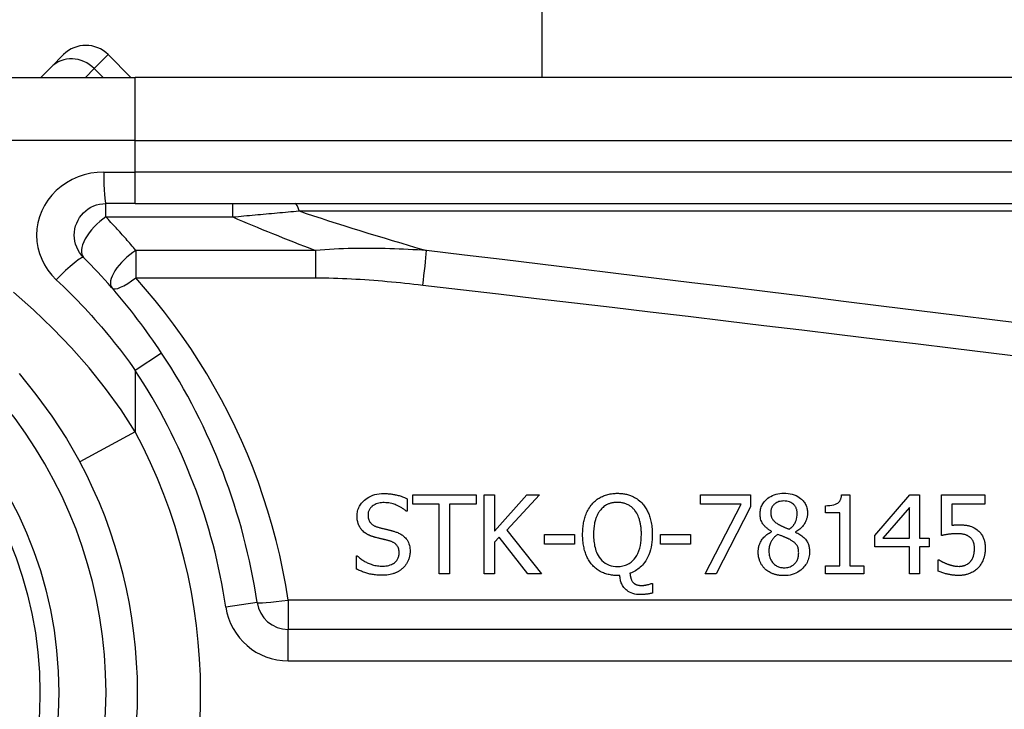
# Model space of a CAD drawing. Header units: inches. Extents: x 4 to 114, y 7 to 60.
# Tile 61 of 96: x 26.637 to 27.252, y 39.313 to 39.743. Entities that reach past the tile are written whole.
import ezdxf

# ---------------------------------------------------------------- set-up
doc = ezdxf.new("R2010")
doc.units = ezdxf.units.IN
doc.header["$MEASUREMENT"] = 0
doc.layers.add('Visible Edges(ANSI)', color=7, linetype='Continuous', lineweight=25)
doc.layers.add('Visible Tangent Edges(ANSI)', color=7, linetype='Continuous', lineweight=25)

msp = doc.modelspace()

# ---------------------------------------------------------------- linework, layer by layer
at = {"layer": 'Visible Edges(ANSI)'}
for p, q in [((26.96315, 39.70728), (26.96315, 42.75502)), ((26.65638, 39.71371), (26.66419, 39.72152)), ((26.70627, 39.70728), (26.69203, 39.72152)), ((26.65638, 39.71371), (26.64996, 39.70728)), ((26.47173, 39.70728), (26.70899, 39.70728)), ((27.35805, 39.70728), (26.70899, 39.70728)), ((26.70899, 39.62854), (26.69056, 39.62854)), ((26.70899, 39.62854), (27.35805, 39.62854)), ((26.88223, 39.44667), (26.9218, 39.44667)), ((26.88223, 39.44085), (26.88223, 39.44667)), ((26.9218, 39.44667), (26.9218, 39.44085)), ((26.92678, 39.39746), (26.92678, 39.44667)), ((26.92678, 39.44667), (26.93332, 39.44667)), ((26.93332, 39.44667), (26.93332, 39.42406)), ((26.93332, 39.42406), (26.9535, 39.44667)), ((26.96148, 39.44667), (26.9411, 39.4247)), ((26.9535, 39.44667), (26.96148, 39.44667)), ((27.0619, 39.44089), (27.0619, 39.44667)), ((27.0619, 39.44667), (27.09312, 39.44667)), ((27.09312, 39.44667), (27.09312, 39.43929)), ((27.15011, 39.44683), (27.15522, 39.44683)), ((27.15522, 39.44683), (27.15522, 39.40248)), ((27.17073, 39.42131), (27.19274, 39.44667)), ((27.19274, 39.44667), (27.19881, 39.44667)), ((27.19881, 39.44667), (27.19881, 39.41967)), ((27.21249, 39.42131), (27.21249, 39.44667)), ((27.21249, 39.44667), (27.23948, 39.44667)), ((27.23948, 39.44667), (27.23948, 39.44089)), ((26.87869, 39.44436), (26.87869, 39.43654)), ((26.89875, 39.44085), (26.88223, 39.44085)), ((26.89875, 39.39746), (26.89875, 39.44085)), ((26.9218, 39.44085), (26.90529, 39.44085)), ((26.90529, 39.44085), (26.90529, 39.39746)), ((27.0873, 39.44089), (27.0619, 39.44089)), ((27.06481, 39.39746), (27.0873, 39.44089)), ((27.09312, 39.43929), (27.07183, 39.39746)), ((27.13994, 39.43547), (27.13994, 39.43997)), ((27.23948, 39.44089), (27.21883, 39.44089)), ((27.21883, 39.44089), (27.21883, 39.42777)), ((26.87869, 39.43654), (26.87821, 39.43654)), ((27.14888, 39.43547), (27.13994, 39.43547)), ((27.14888, 39.40248), (27.14888, 39.43547)), ((27.19247, 39.4389), (27.17592, 39.41967)), ((27.19247, 39.41967), (27.19247, 39.4389)), ((26.9411, 39.4247), (26.96267, 39.39746)), ((26.96459, 39.416), (26.96459, 39.42199)), ((26.96459, 39.42199), (26.98321, 39.42199)), ((26.98321, 39.42199), (26.98321, 39.416)), ((27.03705, 39.416), (27.03705, 39.42199)), ((27.03705, 39.42199), (27.05568, 39.42199)), ((27.05568, 39.42199), (27.05568, 39.416)), ((27.10632, 39.42374), (27.10632, 39.42394)), ((27.12132, 39.42366), (27.12132, 39.42346)), ((27.17073, 39.41437), (27.17073, 39.42131)), ((26.93619, 39.42035), (26.93332, 39.41712)), ((26.93332, 39.41712), (26.93332, 39.39746)), ((26.95418, 39.39746), (26.93619, 39.42035)), ((26.98321, 39.416), (26.96459, 39.416)), ((27.05568, 39.416), (27.03705, 39.416)), ((27.17592, 39.41967), (27.19247, 39.41967)), ((27.19881, 39.41967), (27.20467, 39.41967)), ((27.20467, 39.41967), (27.20467, 39.41437)), ((26.84714, 39.40863), (26.84762, 39.40863)), ((26.84714, 39.40041), (26.84714, 39.40863)), ((27.19247, 39.41437), (27.17073, 39.41437)), ((27.19247, 39.39746), (27.19247, 39.41437)), ((27.19881, 39.41437), (27.19881, 39.39746)), ((27.20467, 39.41437), (27.19881, 39.41437)), ((27.13994, 39.40248), (27.14888, 39.40248)), ((27.13994, 39.39746), (27.13994, 39.40248)), ((27.15522, 39.40248), (27.16395, 39.40248)), ((27.16395, 39.40248), (27.16395, 39.39746)), ((27.21045, 39.40619), (27.21093, 39.40619)), ((27.21045, 39.39921), (27.21045, 39.40619)), ((26.90529, 39.39746), (26.89875, 39.39746)), ((26.93332, 39.39746), (26.92678, 39.39746)), ((26.96267, 39.39746), (26.95418, 39.39746)), ((27.01161, 39.39642), (27.01009, 39.39642)), ((27.07183, 39.39746), (27.06481, 39.39746)), ((27.16395, 39.39746), (27.13994, 39.39746)), ((27.19881, 39.39746), (27.19247, 39.39746)), ((27.03115, 39.39136), (27.03203, 39.39136)), ((27.03203, 39.39136), (27.03203, 39.38542)), ((27.45647, 39.36278), (26.80449, 39.36278))]:
    msp.add_line(p, q, dxfattribs=at)
at = {"layer": 'Visible Edges(ANSI)', "flags": 128}
for points in [[(26.67664, 39.59493), (26.67536, 39.59636), (26.67422, 39.59791), (26.67323, 39.59956), (26.67241, 39.60131), (26.67175, 39.60313), (26.67127, 39.605), (26.67098, 39.60691), (26.67087, 39.60884), (26.67097, 39.61077), (26.67126, 39.61269), (26.67173, 39.61456), (26.67239, 39.61639), (26.67322, 39.61814), (26.67421, 39.6198), (26.67536, 39.62136), (26.67664, 39.62278), (26.67807, 39.62407), (26.67962, 39.62522), (26.68127, 39.62621), (26.68301, 39.62704), (26.68483, 39.62769), (26.68671, 39.62816), (26.68863, 39.62845), (26.69056, 39.62854)], [(26.7254, 39.53527), (26.72362, 39.53794), (26.72181, 39.5406), (26.71997, 39.54325), (26.71812, 39.54588), (26.71624, 39.5485), (26.71434, 39.5511), (26.71242, 39.55369), (26.71047, 39.55626), (26.70851, 39.55881), (26.70652, 39.56135), (26.70451, 39.56387), (26.70248, 39.56637), (26.70043, 39.56886), (26.69837, 39.57133), (26.69628, 39.57378), (26.69417, 39.57621), (26.69204, 39.57862), (26.68989, 39.58101), (26.68773, 39.58338), (26.68555, 39.58573), (26.68335, 39.58806), (26.68113, 39.59038), (26.67889, 39.59267), (26.67664, 39.59493)], [(26.6364, 39.52239), (26.64696, 39.50946), (26.65685, 39.49595), (26.66598, 39.48193), (26.67428, 39.46745)], [(26.8475, 39.43347), (26.84752, 39.43427), (26.84759, 39.43507), (26.8477, 39.43586), (26.84786, 39.43663), (26.84806, 39.4374), (26.84832, 39.43816), (26.84863, 39.4389), (26.84899, 39.43962), (26.84939, 39.44031), (26.84983, 39.44097), (26.85032, 39.4416), (26.85084, 39.44221), (26.85141, 39.4428), (26.85207, 39.44342), (26.85286, 39.44407), (26.85376, 39.44472), (26.8548, 39.44536), (26.85598, 39.44595), (26.85726, 39.44646), (26.85857, 39.44687), (26.85992, 39.44718), (26.86129, 39.44739), (26.86267, 39.44751), (26.86405, 39.44755)], [(26.86405, 39.44755), (26.86462, 39.44755), (26.86519, 39.44753), (26.86575, 39.44751), (26.86632, 39.44749), (26.86689, 39.44745), (26.86745, 39.4474), (26.86802, 39.44735), (26.86858, 39.44729), (26.86914, 39.44722), (26.86971, 39.44714), (26.87027, 39.44705), (26.87083, 39.44695), (26.87138, 39.44684), (26.87194, 39.44672), (26.87251, 39.44658), (26.87311, 39.44643), (26.87374, 39.44626), (26.8744, 39.44606), (26.87507, 39.44584), (26.87577, 39.4456), (26.87648, 39.44533), (26.8772, 39.44504), (26.87794, 39.44471), (26.87869, 39.44436)], [(26.99426, 39.44101), (26.99475, 39.44156), (26.99526, 39.44208), (26.99579, 39.44259), (26.99634, 39.44307), (26.9969, 39.44353), (26.99748, 39.44397), (26.99808, 39.44438), (26.9987, 39.44477), (26.99934, 39.44514), (26.99999, 39.44548), (27.00066, 39.4458), (27.00134, 39.4461), (27.00203, 39.44637), (27.00273, 39.44661), (27.00344, 39.44683), (27.00416, 39.44702), (27.00489, 39.44719), (27.00563, 39.44733), (27.00636, 39.44745), (27.00711, 39.44754), (27.00785, 39.44762), (27.0086, 39.44767), (27.00934, 39.4477), (27.01009, 39.44771)], [(27.01009, 39.44771), (27.01073, 39.4477), (27.01136, 39.44768), (27.012, 39.44764), (27.01263, 39.44759), (27.01325, 39.44752), (27.01388, 39.44744), (27.0145, 39.44734), (27.01512, 39.44722), (27.01573, 39.44708), (27.01634, 39.44693), (27.01695, 39.44676), (27.01755, 39.44657), (27.01815, 39.44636), (27.01874, 39.44613), (27.01936, 39.44586), (27.02003, 39.44554), (27.02076, 39.44517), (27.02152, 39.44473), (27.02231, 39.44423), (27.0231, 39.44366), (27.02387, 39.44306), (27.0246, 39.44241), (27.0253, 39.44173), (27.02596, 39.44101)], [(27.09918, 39.43483), (27.0992, 39.43557), (27.09926, 39.43631), (27.09936, 39.43705), (27.09951, 39.43777), (27.0997, 39.43848), (27.09993, 39.43919), (27.10022, 39.43988), (27.10054, 39.44055), (27.10091, 39.44119), (27.10132, 39.44181), (27.10177, 39.4424), (27.10225, 39.44297), (27.10277, 39.44351), (27.10337, 39.44408), (27.10407, 39.44467), (27.10489, 39.44525), (27.10581, 39.44582), (27.10685, 39.44635), (27.10798, 39.44681), (27.10915, 39.44718), (27.11035, 39.44745), (27.11156, 39.44764), (27.11279, 39.44775), (27.11402, 39.44779)], [(27.11402, 39.44779), (27.11535, 39.44775), (27.11668, 39.44764), (27.11799, 39.44744), (27.11929, 39.44714), (27.12055, 39.44674), (27.12175, 39.44624), (27.12279, 39.4457), (27.12368, 39.44513), (27.12443, 39.44456), (27.12506, 39.44402), (27.12557, 39.44352), (27.12605, 39.443), (27.12649, 39.44247), (27.12689, 39.4419), (27.12726, 39.44132), (27.1276, 39.4407), (27.12789, 39.44007), (27.12815, 39.43941), (27.12836, 39.43874), (27.12853, 39.43806), (27.12866, 39.43737), (27.12875, 39.43667), (27.1288, 39.43597), (27.12882, 39.43527)], [(27.13994, 39.43997), (27.14132, 39.44), (27.14268, 39.4401), (27.144, 39.44027), (27.14524, 39.44054), (27.14636, 39.4409), (27.14719, 39.44129), (27.14773, 39.44163), (27.14805, 39.44187), (27.1483, 39.44211), (27.14853, 39.44236), (27.14875, 39.44262), (27.14894, 39.4429), (27.14912, 39.4432), (27.14928, 39.4435), (27.14943, 39.44381), (27.14956, 39.44413), (27.14967, 39.44446), (27.14977, 39.44479), (27.14985, 39.44512), (27.14993, 39.44546), (27.14999, 39.4458), (27.15004, 39.44614), (27.15008, 39.44649), (27.15011, 39.44683)], [(26.86449, 39.44189), (26.86363, 39.44187), (26.86278, 39.44181), (26.86193, 39.4417), (26.8611, 39.44154), (26.86027, 39.44132), (26.85947, 39.44105), (26.85872, 39.44072), (26.85806, 39.44038), (26.8575, 39.44002), (26.85701, 39.43966), (26.85661, 39.43932), (26.85627, 39.439), (26.85596, 39.43868), (26.85568, 39.43833), (26.85542, 39.43797), (26.85519, 39.43759), (26.85498, 39.4372), (26.8548, 39.43679), (26.85465, 39.43636), (26.85452, 39.43593), (26.85443, 39.43549), (26.85437, 39.43505), (26.85433, 39.4346), (26.85432, 39.43415)], [(26.87821, 39.43654), (26.87784, 39.43686), (26.87747, 39.43717), (26.87709, 39.43748), (26.8767, 39.43777), (26.8763, 39.43805), (26.8759, 39.43832), (26.87549, 39.43858), (26.87507, 39.43883), (26.87464, 39.43908), (26.87421, 39.43931), (26.87378, 39.43954), (26.87335, 39.43976), (26.87291, 39.43997), (26.87246, 39.44017), (26.87197, 39.44038), (26.87138, 39.44062), (26.87072, 39.44086), (26.86996, 39.4411), (26.86913, 39.44133), (26.86822, 39.44153), (26.8673, 39.44169), (26.86636, 39.4418), (26.86543, 39.44186), (26.86449, 39.44189)], [(26.98836, 39.42203), (26.98836, 39.42282), (26.98838, 39.42363), (26.98842, 39.42443), (26.98847, 39.42523), (26.98853, 39.42604), (26.98861, 39.42684), (26.98871, 39.42764), (26.98883, 39.42844), (26.98896, 39.42924), (26.98912, 39.43003), (26.98929, 39.43081), (26.98949, 39.43159), (26.98971, 39.43236), (26.98995, 39.43312), (26.99021, 39.43389), (26.99051, 39.43467), (26.99085, 39.43546), (26.99121, 39.43626), (26.99162, 39.43707), (26.99206, 39.43787), (26.99255, 39.43867), (26.99307, 39.43946), (26.99364, 39.44024), (26.99426, 39.44101)], [(27.01013, 39.44205), (27.00969, 39.44204), (27.00925, 39.44203), (27.00881, 39.442), (27.00837, 39.44196), (27.00793, 39.44192), (27.00749, 39.44186), (27.00705, 39.44178), (27.00662, 39.4417), (27.00619, 39.4416), (27.00577, 39.44149), (27.00535, 39.44137), (27.00493, 39.44122), (27.00452, 39.44107), (27.0041, 39.44089), (27.00365, 39.44068), (27.00317, 39.44043), (27.00267, 39.44014), (27.00215, 39.43979), (27.00161, 39.4394), (27.00108, 39.43895), (27.00057, 39.43849), (27.00009, 39.43799), (26.99964, 39.43748), (26.9992, 39.43694)], [(27.02102, 39.43694), (27.0207, 39.43735), (27.02036, 39.43774), (27.02001, 39.43812), (27.01964, 39.43849), (27.01927, 39.43883), (27.01887, 39.43917), (27.01847, 39.43948), (27.01805, 39.43978), (27.01761, 39.44007), (27.01716, 39.44033), (27.0167, 39.44058), (27.01623, 39.44081), (27.01575, 39.44101), (27.01526, 39.4412), (27.01477, 39.44137), (27.01427, 39.44152), (27.01376, 39.44165), (27.01325, 39.44176), (27.01273, 39.44185), (27.01222, 39.44192), (27.0117, 39.44198), (27.01118, 39.44202), (27.01066, 39.44204), (27.01013, 39.44205)], [(27.02596, 39.44101), (27.02643, 39.44045), (27.02686, 39.43988), (27.02728, 39.4393), (27.02768, 39.4387), (27.02805, 39.43809), (27.02841, 39.43746), (27.02874, 39.43683), (27.02905, 39.43618), (27.02935, 39.43552), (27.02963, 39.43486), (27.02989, 39.43418), (27.03014, 39.43348), (27.03038, 39.43275), (27.03061, 39.43198), (27.03082, 39.43117), (27.03102, 39.43033), (27.03121, 39.42944), (27.03137, 39.42852), (27.03152, 39.42755), (27.03164, 39.42654), (27.03174, 39.42548), (27.03181, 39.42438), (27.03185, 39.42323), (27.03187, 39.42203)], [(27.11398, 39.44292), (27.11322, 39.4429), (27.11246, 39.44283), (27.11171, 39.4427), (27.11097, 39.44251), (27.11026, 39.44226), (27.10959, 39.44196), (27.10902, 39.44163), (27.10853, 39.4413), (27.10812, 39.44097), (27.10779, 39.44067), (27.10751, 39.44038), (27.10725, 39.44008), (27.10701, 39.43976), (27.10679, 39.43943), (27.1066, 39.43908), (27.10642, 39.43872), (27.10627, 39.43834), (27.10614, 39.43796), (27.10603, 39.43758), (27.10595, 39.43719), (27.10588, 39.43679), (27.10584, 39.43639), (27.10581, 39.43599), (27.10581, 39.43559)], [(27.12236, 39.43519), (27.12235, 39.43558), (27.12232, 39.43597), (27.12228, 39.43636), (27.12222, 39.43675), (27.12214, 39.43713), (27.12205, 39.43751), (27.12193, 39.43789), (27.12179, 39.43826), (27.12163, 39.43862), (27.12145, 39.43897), (27.12126, 39.43931), (27.12104, 39.43963), (27.12081, 39.43995), (27.12057, 39.44025), (27.1203, 39.44055), (27.12, 39.44084), (27.1196, 39.4412), (27.11906, 39.44159), (27.11839, 39.44198), (27.11758, 39.44234), (27.11671, 39.44261), (27.11581, 39.44279), (27.1149, 39.44289), (27.11398, 39.44292)], [(26.85069, 39.42458), (26.85049, 39.4248), (26.85029, 39.42503), (26.85011, 39.42526), (26.84993, 39.4255), (26.84975, 39.42573), (26.84958, 39.42598), (26.84942, 39.42623), (26.84927, 39.42648), (26.84912, 39.42673), (26.84898, 39.42699), (26.84884, 39.42726), (26.84871, 39.42752), (26.84859, 39.42779), (26.84847, 39.42807), (26.84836, 39.42835), (26.84825, 39.42865), (26.84812, 39.42902), (26.84799, 39.42945), (26.84787, 39.42995), (26.84775, 39.43051), (26.84765, 39.43114), (26.84757, 39.43185), (26.84752, 39.43262), (26.8475, 39.43347)], [(26.85432, 39.43415), (26.85433, 39.43355), (26.85438, 39.43296), (26.85447, 39.43237), (26.8546, 39.43179), (26.85478, 39.43122), (26.855, 39.43067), (26.85525, 39.43019), (26.85552, 39.42977), (26.85579, 39.4294), (26.85607, 39.42908), (26.85634, 39.4288), (26.85663, 39.42854), (26.85692, 39.4283), (26.85723, 39.42807), (26.85755, 39.42785), (26.85788, 39.42765), (26.85821, 39.42746), (26.85856, 39.42729), (26.85891, 39.42713), (26.85927, 39.42698), (26.85963, 39.42684), (26.86, 39.42671), (26.86037, 39.4266), (26.86074, 39.42649)], [(26.9992, 39.43694), (26.9989, 39.43654), (26.99862, 39.43613), (26.99835, 39.4357), (26.99809, 39.43527), (26.99785, 39.43483), (26.99762, 39.43439), (26.9974, 39.43393), (26.99719, 39.43347), (26.997, 39.43301), (26.99682, 39.43254), (26.99666, 39.43206), (26.99649, 39.43158), (26.99633, 39.43105), (26.99617, 39.43047), (26.99602, 39.42986), (26.99586, 39.42919), (26.99572, 39.42848), (26.99559, 39.42772), (26.99548, 39.42691), (26.99537, 39.42604), (26.99529, 39.42512), (26.99523, 39.42415), (26.99519, 39.42312), (26.99518, 39.42203)], [(27.02505, 39.42203), (27.02504, 39.42258), (27.02503, 39.42313), (27.02502, 39.42368), (27.02499, 39.42424), (27.02496, 39.42479), (27.02492, 39.42535), (27.02486, 39.4259), (27.02481, 39.42646), (27.02474, 39.42701), (27.02466, 39.42756), (27.02457, 39.42811), (27.02447, 39.42866), (27.02436, 39.4292), (27.02424, 39.42974), (27.02411, 39.43027), (27.02396, 39.43081), (27.02378, 39.4314), (27.02356, 39.43207), (27.02329, 39.43281), (27.02297, 39.4336), (27.02258, 39.43442), (27.02213, 39.43527), (27.02161, 39.43611), (27.02102, 39.43694)], [(27.10632, 39.42394), (27.10591, 39.42419), (27.1055, 39.42444), (27.10509, 39.42471), (27.10469, 39.42498), (27.10429, 39.42526), (27.1039, 39.42556), (27.10351, 39.42586), (27.10314, 39.42618), (27.10277, 39.4265), (27.10242, 39.42684), (27.10208, 39.42718), (27.10175, 39.42754), (27.10144, 39.4279), (27.10114, 39.42828), (27.10084, 39.42871), (27.10054, 39.42919), (27.10025, 39.42974), (27.09998, 39.43035), (27.09973, 39.43104), (27.09952, 39.43178), (27.09937, 39.43253), (27.09926, 39.43329), (27.0992, 39.43406), (27.09918, 39.43483)], [(27.10581, 39.43559), (27.10581, 39.43532), (27.10582, 39.43506), (27.10584, 39.4348), (27.10586, 39.43454), (27.1059, 39.43428), (27.10594, 39.43402), (27.10599, 39.43377), (27.10605, 39.43352), (27.10612, 39.43326), (27.1062, 39.43302), (27.10629, 39.43277), (27.10639, 39.43252), (27.10652, 39.43224), (27.10668, 39.43194), (27.10689, 39.4316), (27.10714, 39.43123), (27.10745, 39.43085), (27.10782, 39.43045), (27.10822, 39.43005), (27.10865, 39.42968), (27.10909, 39.42933), (27.10955, 39.42901), (27.11003, 39.4287), (27.11051, 39.42841)], [(27.11745, 39.42534), (27.11768, 39.42551), (27.1179, 39.42569), (27.11812, 39.42587), (27.11835, 39.42606), (27.11856, 39.42625), (27.11878, 39.42645), (27.11899, 39.42665), (27.1192, 39.42686), (27.1194, 39.42707), (27.1196, 39.42728), (27.1198, 39.42749), (27.11999, 39.42772), (27.12017, 39.42794), (27.12034, 39.42817), (27.12051, 39.4284), (27.12067, 39.42864), (27.12083, 39.42888), (27.12104, 39.42926), (27.12133, 39.42984), (27.12164, 39.43064), (27.12194, 39.43165), (27.12218, 39.43281), (27.12231, 39.43399), (27.12236, 39.43519)], [(27.12882, 39.43527), (27.12881, 39.43481), (27.12878, 39.43436), (27.12874, 39.43392), (27.12867, 39.43348), (27.12859, 39.43304), (27.1285, 39.4326), (27.12839, 39.43217), (27.12826, 39.43174), (27.12811, 39.43131), (27.12795, 39.43088), (27.12777, 39.43044), (27.12755, 39.42995), (27.12728, 39.42942), (27.12697, 39.42886), (27.1266, 39.42828), (27.12618, 39.42768), (27.12571, 39.42708), (27.12518, 39.42648), (27.12461, 39.42592), (27.124, 39.4254), (27.12337, 39.42491), (27.12271, 39.42446), (27.12203, 39.42404), (27.12132, 39.42366)], [(27.11051, 39.42841), (27.11065, 39.42833), (27.11081, 39.42824), (27.11099, 39.42815), (27.11119, 39.42804), (27.1114, 39.42793), (27.11164, 39.42781), (27.11189, 39.42769), (27.11215, 39.42756), (27.11242, 39.42742), (27.11271, 39.42728), (27.11301, 39.42714), (27.11332, 39.427), (27.11364, 39.42685), (27.11397, 39.4267), (27.1143, 39.42655), (27.11464, 39.42641), (27.11499, 39.42626), (27.11534, 39.42612), (27.11569, 39.42598), (27.11604, 39.42584), (27.11639, 39.4257), (27.11675, 39.42558), (27.1171, 39.42545), (27.11745, 39.42534)], [(27.21883, 39.42777), (27.21898, 39.42779), (27.21914, 39.42781), (27.2193, 39.42783), (27.21945, 39.42785), (27.21961, 39.42786), (27.21977, 39.42788), (27.21993, 39.4279), (27.22008, 39.42791), (27.22024, 39.42792), (27.2204, 39.42794), (27.22056, 39.42795), (27.22072, 39.42796), (27.22087, 39.42797), (27.22104, 39.42798), (27.22121, 39.42799), (27.22141, 39.428), (27.22161, 39.42801), (27.22183, 39.42802), (27.22206, 39.42803), (27.22229, 39.42803), (27.22254, 39.42804), (27.22279, 39.42804), (27.22304, 39.42805), (27.22329, 39.42805)], [(27.22329, 39.42805), (27.22365, 39.42805), (27.22401, 39.42804), (27.22438, 39.42803), (27.22474, 39.42802), (27.22511, 39.42801), (27.22548, 39.42799), (27.22586, 39.42797), (27.22623, 39.42794), (27.2266, 39.42791), (27.22697, 39.42787), (27.22735, 39.42783), (27.22771, 39.42779), (27.22808, 39.42774), (27.22845, 39.42768), (27.22881, 39.42762), (27.22916, 39.42755), (27.22951, 39.42747), (27.22989, 39.42738), (27.23043, 39.42723), (27.23115, 39.42698), (27.23201, 39.42662), (27.23295, 39.42614), (27.23384, 39.42559), (27.2347, 39.42498)], [(26.85882, 39.42023), (26.85854, 39.42031), (26.85825, 39.42039), (26.85796, 39.42047), (26.85768, 39.42056), (26.85739, 39.42065), (26.85711, 39.42075), (26.85682, 39.42084), (26.85654, 39.42095), (26.85626, 39.42105), (26.85598, 39.42116), (26.8557, 39.42127), (26.85542, 39.42139), (26.85515, 39.4215), (26.85488, 39.42163), (26.85461, 39.42175), (26.85434, 39.42189), (26.85406, 39.42203), (26.85371, 39.42222), (26.8533, 39.42246), (26.85284, 39.42276), (26.85234, 39.42311), (26.85181, 39.42353), (26.85125, 39.42402), (26.85069, 39.42458)], [(26.86074, 39.42649), (26.8612, 39.42637), (26.86165, 39.42625), (26.8621, 39.42614), (26.86255, 39.42602), (26.86299, 39.42591), (26.86344, 39.4258), (26.86387, 39.42569), (26.86431, 39.42558), (26.86474, 39.42548), (26.86517, 39.42537), (26.8656, 39.42527), (26.86602, 39.42517), (26.86644, 39.42507), (26.86686, 39.42496), (26.86727, 39.42486), (26.86768, 39.42476), (26.86809, 39.42465), (26.86849, 39.42455), (26.86889, 39.42445), (26.86928, 39.42434), (26.86967, 39.42423), (26.87006, 39.42412), (26.87045, 39.42401), (26.87083, 39.4239)], [(26.87083, 39.4239), (26.87135, 39.42373), (26.87188, 39.42355), (26.8724, 39.42336), (26.87291, 39.42315), (26.87342, 39.42292), (26.87392, 39.42268), (26.87441, 39.42242), (26.8749, 39.42215), (26.87537, 39.42186), (26.87582, 39.42155), (26.87626, 39.42122), (26.87672, 39.42084), (26.8772, 39.4204), (26.8777, 39.41988), (26.8782, 39.41927), (26.87869, 39.41858), (26.87916, 39.41779), (26.87956, 39.41695), (26.87989, 39.41609), (26.88016, 39.4152), (26.88036, 39.41428), (26.8805, 39.41336), (26.88057, 39.41243), (26.8806, 39.4115)], [(26.99422, 39.40312), (26.99372, 39.40372), (26.99326, 39.40433), (26.99281, 39.40496), (26.99239, 39.40561), (26.992, 39.40627), (26.99163, 39.40694), (26.99128, 39.40762), (26.99095, 39.40832), (26.99065, 39.40903), (26.99037, 39.40975), (26.9901, 39.41049), (26.98985, 39.41124), (26.98962, 39.41202), (26.98941, 39.41281), (26.98922, 39.41363), (26.98904, 39.41447), (26.98888, 39.41533), (26.98875, 39.41621), (26.98863, 39.41712), (26.98853, 39.41805), (26.98846, 39.41901), (26.9884, 39.41999), (26.98837, 39.42099), (26.98836, 39.42203)], [(26.99518, 39.42203), (26.99519, 39.42101), (26.99522, 39.41998), (26.99529, 39.41895), (26.99538, 39.41792), (26.9955, 39.41689), (26.99566, 39.41587), (26.99586, 39.41486), (26.99609, 39.41385), (26.99637, 39.41287), (26.99669, 39.4119), (26.99706, 39.41092), (26.99753, 39.40991), (26.99808, 39.40888), (26.99874, 39.40785), (26.99952, 39.40683), (27.00042, 39.40584), (27.00141, 39.40494), (27.00248, 39.40416), (27.00363, 39.40348), (27.00485, 39.40293), (27.00613, 39.40251), (27.00744, 39.40222), (27.00878, 39.40206), (27.01013, 39.40201)], [(27.01013, 39.40201), (27.01097, 39.40203), (27.01181, 39.40209), (27.01264, 39.40219), (27.01346, 39.40235), (27.01426, 39.40255), (27.01506, 39.4028), (27.01584, 39.40311), (27.0166, 39.40347), (27.01733, 39.40387), (27.01802, 39.40432), (27.01868, 39.40482), (27.01932, 39.40536), (27.01993, 39.40595), (27.02062, 39.4067), (27.02135, 39.40764), (27.02211, 39.4088), (27.02285, 39.41021), (27.02351, 39.41181), (27.02403, 39.41345), (27.02443, 39.41514), (27.02471, 39.41684), (27.02491, 39.41856), (27.02501, 39.4203), (27.02505, 39.42203)], [(27.03187, 39.42203), (27.03184, 39.42042), (27.03175, 39.41881), (27.03161, 39.4172), (27.03139, 39.4156), (27.0311, 39.41401), (27.03072, 39.41245), (27.03026, 39.4109), (27.02971, 39.4094), (27.02909, 39.408), (27.02844, 39.40674), (27.02775, 39.4056), (27.02706, 39.40459), (27.02636, 39.40369), (27.02568, 39.4029), (27.02503, 39.40221), (27.02435, 39.40156), (27.02364, 39.40095), (27.0229, 39.40038), (27.02212, 39.39985), (27.02132, 39.39936), (27.0205, 39.39891), (27.01966, 39.3985), (27.01879, 39.39814), (27.01791, 39.39782)], [(27.09799, 39.41106), (27.098, 39.4116), (27.09803, 39.41213), (27.09808, 39.41266), (27.09815, 39.41318), (27.09824, 39.4137), (27.09835, 39.41422), (27.09848, 39.41473), (27.09863, 39.41524), (27.0988, 39.41575), (27.099, 39.41625), (27.09922, 39.41676), (27.09948, 39.41729), (27.09979, 39.41786), (27.10014, 39.41844), (27.10055, 39.41903), (27.10101, 39.41963), (27.10154, 39.42024), (27.10212, 39.42084), (27.10275, 39.42142), (27.10342, 39.42196), (27.10411, 39.42246), (27.10482, 39.42292), (27.10556, 39.42335), (27.10632, 39.42374)], [(27.11027, 39.42207), (27.10992, 39.42182), (27.10957, 39.42157), (27.10923, 39.42131), (27.1089, 39.42104), (27.10858, 39.42075), (27.10827, 39.42046), (27.10798, 39.42016), (27.10769, 39.41985), (27.10741, 39.41953), (27.10714, 39.41919), (27.10689, 39.41885), (27.10664, 39.4185), (27.1064, 39.41811), (27.10615, 39.41768), (27.1059, 39.41722), (27.10566, 39.4167), (27.10544, 39.41614), (27.10523, 39.41553), (27.10505, 39.41488), (27.1049, 39.41422), (27.10479, 39.41356), (27.10471, 39.41289), (27.10466, 39.41221), (27.10465, 39.41154)], [(27.11749, 39.419), (27.11733, 39.41908), (27.11717, 39.41917), (27.11701, 39.41925), (27.11684, 39.41934), (27.11666, 39.41943), (27.11648, 39.41951), (27.11628, 39.4196), (27.11608, 39.41969), (27.11586, 39.41979), (27.11563, 39.41989), (27.11538, 39.41999), (27.11512, 39.4201), (27.11484, 39.42022), (27.11454, 39.42034), (27.11423, 39.42047), (27.11389, 39.42061), (27.11353, 39.42075), (27.11314, 39.42091), (27.11273, 39.42107), (27.1123, 39.42125), (27.11184, 39.42143), (27.11134, 39.42163), (27.11082, 39.42184), (27.11027, 39.42207)], [(27.12132, 39.42346), (27.12201, 39.42313), (27.1227, 39.42277), (27.12338, 39.42239), (27.12404, 39.42198), (27.12468, 39.42155), (27.12531, 39.42109), (27.12591, 39.42061), (27.12648, 39.42009), (27.12702, 39.41955), (27.12752, 39.419), (27.12795, 39.41845), (27.12832, 39.4179), (27.12864, 39.41736), (27.12892, 39.41682), (27.12916, 39.41628), (27.12936, 39.41574), (27.12953, 39.41518), (27.12968, 39.41463), (27.1298, 39.41406), (27.12989, 39.41349), (27.12997, 39.41291), (27.13001, 39.41234), (27.13004, 39.41176), (27.13005, 39.41118)], [(27.22222, 39.4225), (27.22178, 39.4225), (27.22134, 39.42249), (27.2209, 39.42248), (27.22046, 39.42246), (27.22002, 39.42244), (27.21958, 39.42241), (27.21914, 39.42237), (27.2187, 39.42233), (27.21826, 39.42228), (27.21782, 39.42223), (27.21737, 39.42217), (27.21692, 39.42211), (27.21648, 39.42204), (27.21603, 39.42197), (27.2156, 39.4219), (27.21518, 39.42183), (27.21477, 39.42176), (27.21437, 39.42169), (27.21399, 39.42161), (27.21364, 39.42155), (27.21331, 39.42148), (27.213, 39.42142), (27.21273, 39.42136), (27.21249, 39.42131)], [(27.23027, 39.42023), (27.23002, 39.42044), (27.22976, 39.42064), (27.22949, 39.42083), (27.22922, 39.42101), (27.22893, 39.42117), (27.22864, 39.42132), (27.22835, 39.42146), (27.22804, 39.42159), (27.22773, 39.42171), (27.22741, 39.42181), (27.22708, 39.42191), (27.22674, 39.42201), (27.22639, 39.42209), (27.22604, 39.42216), (27.22567, 39.42223), (27.2253, 39.42229), (27.22493, 39.42234), (27.22455, 39.42239), (27.22417, 39.42242), (27.22378, 39.42245), (27.22339, 39.42248), (27.223, 39.42249), (27.22261, 39.4225), (27.22222, 39.4225)], [(27.2347, 39.42498), (27.2352, 39.42458), (27.23568, 39.42416), (27.23613, 39.42372), (27.23656, 39.42325), (27.23696, 39.42277), (27.23734, 39.42226), (27.23769, 39.42173), (27.23802, 39.42118), (27.23831, 39.42063), (27.23856, 39.4201), (27.23877, 39.41957), (27.23896, 39.41906), (27.23911, 39.41855), (27.23924, 39.41806), (27.23935, 39.41758), (27.23944, 39.41709), (27.23953, 39.41659), (27.23959, 39.4161), (27.23965, 39.4156), (27.23969, 39.41509), (27.23972, 39.41459), (27.23975, 39.41409), (27.23976, 39.41359), (27.23976, 39.41309)], [(26.86772, 39.418), (26.86735, 39.4181), (26.867, 39.4182), (26.86667, 39.41829), (26.86636, 39.41837), (26.86606, 39.41845), (26.86577, 39.41852), (26.86549, 39.4186), (26.86521, 39.41867), (26.86493, 39.41873), (26.86465, 39.4188), (26.86436, 39.41887), (26.86407, 39.41894), (26.86376, 39.41902), (26.86344, 39.41909), (26.86311, 39.41917), (26.86275, 39.41926), (26.86237, 39.41935), (26.86197, 39.41945), (26.86153, 39.41956), (26.86107, 39.41967), (26.86057, 39.41979), (26.86003, 39.41993), (26.85945, 39.42007), (26.85882, 39.42023)], [(26.87378, 39.41046), (26.87376, 39.41108), (26.87371, 39.41169), (26.87362, 39.4123), (26.87348, 39.41291), (26.8733, 39.41349), (26.87306, 39.41405), (26.87281, 39.41454), (26.87254, 39.41496), (26.87226, 39.41532), (26.872, 39.41562), (26.87175, 39.41587), (26.87149, 39.41611), (26.87121, 39.41633), (26.87093, 39.41654), (26.87064, 39.41673), (26.87034, 39.41692), (26.87003, 39.41709), (26.86971, 39.41725), (26.86939, 39.4174), (26.86906, 39.41753), (26.86873, 39.41766), (26.86839, 39.41778), (26.86806, 39.4179), (26.86772, 39.418)], [(27.12327, 39.41054), (27.12326, 39.41107), (27.12323, 39.4116), (27.12318, 39.41214), (27.1231, 39.41267), (27.12299, 39.41319), (27.12285, 39.41371), (27.12268, 39.4142), (27.12248, 39.41466), (27.12226, 39.41507), (27.12203, 39.41543), (27.12179, 39.41576), (27.12153, 39.41606), (27.12127, 39.41634), (27.12099, 39.41661), (27.12069, 39.41687), (27.12038, 39.41713), (27.12005, 39.41739), (27.11971, 39.41763), (27.11936, 39.41788), (27.119, 39.41811), (27.11863, 39.41834), (27.11825, 39.41857), (27.11787, 39.41878), (27.11749, 39.419)], [(27.23306, 39.41313), (27.23306, 39.41341), (27.23306, 39.41369), (27.23305, 39.41396), (27.23303, 39.41424), (27.23301, 39.41451), (27.23298, 39.41478), (27.23295, 39.41505), (27.23292, 39.41532), (27.23288, 39.41558), (27.23283, 39.41584), (27.23277, 39.4161), (27.23271, 39.41635), (27.23264, 39.4166), (27.23257, 39.41684), (27.23249, 39.41708), (27.2324, 39.41731), (27.2323, 39.41756), (27.23215, 39.41786), (27.23196, 39.41823), (27.23171, 39.41863), (27.2314, 39.41907), (27.23105, 39.41948), (27.23068, 39.41987), (27.23027, 39.42023)], [(26.84762, 39.40863), (26.84809, 39.40819), (26.84857, 39.40778), (26.84906, 39.40737), (26.84956, 39.40699), (26.85007, 39.40661), (26.85059, 39.40625), (26.85111, 39.4059), (26.85165, 39.40557), (26.85219, 39.40525), (26.85275, 39.40495), (26.85331, 39.40466), (26.85388, 39.40438), (26.85446, 39.40412), (26.85506, 39.40387), (26.85568, 39.40363), (26.85634, 39.40339), (26.85704, 39.40316), (26.85778, 39.40295), (26.85855, 39.40275), (26.85935, 39.40258), (26.86018, 39.40244), (26.86103, 39.40234), (26.86191, 39.40227), (26.86281, 39.40225)], [(26.86281, 39.40225), (26.86371, 39.40226), (26.86461, 39.40231), (26.86551, 39.4024), (26.86641, 39.40254), (26.86729, 39.40273), (26.86815, 39.40298), (26.86895, 39.40328), (26.86965, 39.40361), (26.87025, 39.40396), (26.87076, 39.40431), (26.8712, 39.40466), (26.87157, 39.405), (26.87192, 39.40536), (26.87225, 39.40575), (26.87254, 39.40615), (26.87281, 39.40658), (26.87304, 39.40702), (26.87325, 39.40749), (26.87342, 39.40796), (26.87355, 39.40845), (26.87365, 39.40895), (26.87373, 39.40945), (26.87377, 39.40995), (26.87378, 39.41046)], [(26.8806, 39.4115), (26.88059, 39.41101), (26.88057, 39.41052), (26.88052, 39.41003), (26.88047, 39.40955), (26.88039, 39.40908), (26.8803, 39.4086), (26.8802, 39.40813), (26.88007, 39.40766), (26.87994, 39.40719), (26.87978, 39.40673), (26.87961, 39.40627), (26.87943, 39.40581), (26.87923, 39.40537), (26.87902, 39.40493), (26.8788, 39.4045), (26.87856, 39.40407), (26.87831, 39.40366), (26.87804, 39.40325), (26.87776, 39.40286), (26.87746, 39.40247), (26.87715, 39.4021), (26.87682, 39.40174), (26.87649, 39.40139), (26.87613, 39.40105)], [(27.10222, 39.40057), (27.10192, 39.40086), (27.10164, 39.40116), (27.10136, 39.40147), (27.1011, 39.40178), (27.10085, 39.40211), (27.1006, 39.40244), (27.10037, 39.40277), (27.10015, 39.40311), (27.09994, 39.40347), (27.09974, 39.40382), (27.09955, 39.40419), (27.09937, 39.40456), (27.0992, 39.40494), (27.09904, 39.40535), (27.09887, 39.4058), (27.09871, 39.40628), (27.09855, 39.40681), (27.09841, 39.40737), (27.09828, 39.40797), (27.09817, 39.40858), (27.09809, 39.4092), (27.09803, 39.40982), (27.098, 39.41044), (27.09799, 39.41106)], [(27.10465, 39.41154), (27.10467, 39.41075), (27.10474, 39.40997), (27.10485, 39.40919), (27.10502, 39.40843), (27.10524, 39.40768), (27.10553, 39.40694), (27.10585, 39.40626), (27.10622, 39.40563), (27.1066, 39.40506), (27.107, 39.40454), (27.10741, 39.40408), (27.10783, 39.40367), (27.10826, 39.40329), (27.10871, 39.40293), (27.10918, 39.40261), (27.10967, 39.40232), (27.11018, 39.40206), (27.11072, 39.40184), (27.11126, 39.40165), (27.11182, 39.4015), (27.11238, 39.40139), (27.11295, 39.40131), (27.11352, 39.40126), (27.1141, 39.40125)], [(27.13005, 39.41118), (27.13003, 39.41031), (27.12996, 39.40946), (27.12985, 39.40861), (27.12968, 39.40777), (27.12947, 39.40694), (27.1292, 39.40612), (27.12888, 39.40532), (27.1285, 39.40454), (27.12808, 39.40379), (27.12762, 39.40308), (27.12711, 39.40239), (27.12656, 39.40172), (27.12596, 39.40109), (27.12529, 39.40045), (27.12452, 39.39979), (27.12364, 39.39914), (27.12266, 39.39852), (27.12158, 39.39795), (27.12039, 39.39744), (27.11916, 39.39703), (27.1179, 39.39672), (27.11662, 39.39651), (27.11532, 39.39638), (27.11402, 39.39634)], [(27.1141, 39.40125), (27.11488, 39.40127), (27.11566, 39.40134), (27.11643, 39.40147), (27.11718, 39.40165), (27.11792, 39.4019), (27.11862, 39.40221), (27.11924, 39.40255), (27.11979, 39.40292), (27.12028, 39.4033), (27.1207, 39.40368), (27.12108, 39.40407), (27.12142, 39.40448), (27.12174, 39.40491), (27.12202, 39.40536), (27.12227, 39.40583), (27.1225, 39.40632), (27.12269, 39.40682), (27.12286, 39.40734), (27.12299, 39.40786), (27.1231, 39.40839), (27.12318, 39.40892), (27.12323, 39.40946), (27.12326, 39.41), (27.12327, 39.41054)], [(27.23055, 39.40512), (27.23072, 39.40532), (27.23088, 39.40554), (27.23104, 39.40575), (27.23119, 39.40597), (27.23133, 39.40619), (27.23147, 39.40642), (27.2316, 39.40665), (27.23173, 39.40688), (27.23185, 39.40712), (27.23196, 39.40736), (27.23207, 39.4076), (27.23217, 39.40785), (27.23227, 39.4081), (27.23236, 39.40835), (27.23245, 39.40861), (27.23254, 39.40891), (27.23263, 39.40926), (27.23272, 39.40965), (27.23281, 39.4101), (27.23289, 39.41059), (27.23296, 39.41114), (27.23302, 39.41175), (27.23305, 39.41241), (27.23306, 39.41313)], [(27.23976, 39.41309), (27.23976, 39.4126), (27.23974, 39.41212), (27.23971, 39.41163), (27.23967, 39.41114), (27.23962, 39.41066), (27.23956, 39.41018), (27.23948, 39.4097), (27.2394, 39.40923), (27.2393, 39.40875), (27.23918, 39.40828), (27.23905, 39.40781), (27.23891, 39.40734), (27.23876, 39.40688), (27.23859, 39.40642), (27.2384, 39.40595), (27.23819, 39.40546), (27.23795, 39.40495), (27.23769, 39.40444), (27.23739, 39.40391), (27.23707, 39.40338), (27.23671, 39.40285), (27.23632, 39.40231), (27.23589, 39.40178), (27.23542, 39.40125)], [(27.01009, 39.39642), (27.00935, 39.39643), (27.00861, 39.39646), (27.00787, 39.39651), (27.00713, 39.39658), (27.0064, 39.39667), (27.00567, 39.39679), (27.00495, 39.39693), (27.00423, 39.39709), (27.00352, 39.39727), (27.00281, 39.39749), (27.00211, 39.39772), (27.00142, 39.39799), (27.00073, 39.39828), (27.00006, 39.39859), (26.9994, 39.39894), (26.99875, 39.39931), (26.99812, 39.3997), (26.99751, 39.40012), (26.99691, 39.40057), (26.99633, 39.40103), (26.99577, 39.40152), (26.99524, 39.40204), (26.99472, 39.40257), (26.99422, 39.40312)], [(27.21093, 39.40619), (27.21104, 39.40612), (27.21115, 39.40603), (27.21128, 39.40595), (27.21142, 39.40586), (27.21157, 39.40577), (27.21172, 39.40567), (27.21189, 39.40557), (27.21207, 39.40547), (27.21225, 39.40536), (27.21245, 39.40525), (27.21265, 39.40514), (27.21287, 39.40503), (27.2131, 39.40491), (27.21333, 39.4048), (27.21358, 39.40468), (27.21383, 39.40456), (27.2141, 39.40444), (27.21437, 39.40431), (27.21466, 39.40419), (27.21495, 39.40407), (27.21526, 39.40394), (27.21557, 39.40381), (27.2159, 39.40369), (27.21623, 39.40356)], [(27.21623, 39.40356), (27.21644, 39.40349), (27.21664, 39.40342), (27.21684, 39.40335), (27.21705, 39.40329), (27.21726, 39.40322), (27.21746, 39.40315), (27.21767, 39.40309), (27.21788, 39.40302), (27.21809, 39.40296), (27.2183, 39.4029), (27.21851, 39.40284), (27.21872, 39.40278), (27.21893, 39.40273), (27.21914, 39.40267), (27.21935, 39.40262), (27.21956, 39.40256), (27.21976, 39.40251), (27.22, 39.40246), (27.22034, 39.40239), (27.22076, 39.40232), (27.22129, 39.40225), (27.22191, 39.40218), (27.22263, 39.40214), (27.22345, 39.40213)], [(27.22345, 39.40213), (27.22369, 39.40213), (27.22393, 39.40214), (27.22417, 39.40215), (27.22441, 39.40217), (27.22465, 39.40219), (27.22489, 39.40222), (27.22512, 39.40225), (27.22536, 39.40229), (27.22559, 39.40234), (27.22582, 39.40239), (27.22605, 39.40244), (27.22628, 39.4025), (27.22651, 39.40257), (27.22674, 39.40264), (27.22697, 39.40272), (27.2272, 39.4028), (27.22743, 39.40289), (27.22776, 39.40302), (27.22816, 39.40322), (27.22863, 39.40348), (27.22914, 39.40382), (27.22964, 39.40422), (27.23011, 39.40465), (27.23055, 39.40512)], [(26.86329, 39.39658), (26.8626, 39.39659), (26.8619, 39.3966), (26.8612, 39.39663), (26.86049, 39.39667), (26.85978, 39.39672), (26.85907, 39.39678), (26.85836, 39.39686), (26.85765, 39.39695), (26.85695, 39.39707), (26.85625, 39.39719), (26.85556, 39.39734), (26.85489, 39.39751), (26.85422, 39.39769), (26.85356, 39.39789), (26.8529, 39.3981), (26.85225, 39.39832), (26.8516, 39.39855), (26.85095, 39.39879), (26.8503, 39.39904), (26.84966, 39.39929), (26.84902, 39.39956), (26.84839, 39.39983), (26.84776, 39.40012), (26.84714, 39.40041)], [(26.87613, 39.40105), (26.87583, 39.40078), (26.87553, 39.40052), (26.87522, 39.40027), (26.87491, 39.40003), (26.87459, 39.39979), (26.87426, 39.39956), (26.87393, 39.39934), (26.8736, 39.39913), (26.87326, 39.39893), (26.87292, 39.39873), (26.87257, 39.39854), (26.87221, 39.39836), (26.87185, 39.39819), (26.87149, 39.39803), (26.87112, 39.39787), (26.87075, 39.39772), (26.8703, 39.39756), (26.86973, 39.39738), (26.86903, 39.39719), (26.86819, 39.397), (26.86721, 39.39684), (26.86607, 39.3967), (26.86477, 39.39661), (26.86329, 39.39658)], [(27.02437, 39.3845), (27.0232, 39.38453), (27.02204, 39.38465), (27.02089, 39.38484), (27.01977, 39.38513), (27.01867, 39.38553), (27.01767, 39.38599), (27.0168, 39.3865), (27.01606, 39.38702), (27.01544, 39.38753), (27.01493, 39.38801), (27.01448, 39.3885), (27.01406, 39.389), (27.01368, 39.38954), (27.01334, 39.39009), (27.01302, 39.39067), (27.01274, 39.39126), (27.0125, 39.39188), (27.01228, 39.39251), (27.0121, 39.39314), (27.01195, 39.39379), (27.01182, 39.39444), (27.01173, 39.3951), (27.01166, 39.39576), (27.01161, 39.39642)], [(27.01791, 39.39782), (27.01793, 39.39761), (27.01795, 39.39741), (27.01797, 39.3972), (27.018, 39.397), (27.01803, 39.39679), (27.01806, 39.39658), (27.01809, 39.39638), (27.01813, 39.39617), (27.01817, 39.39597), (27.01821, 39.39577), (27.01826, 39.39556), (27.0183, 39.39536), (27.01835, 39.39516), (27.01841, 39.39496), (27.01847, 39.39476), (27.01853, 39.39457), (27.0186, 39.39435), (27.01869, 39.3941), (27.01881, 39.3938), (27.01895, 39.39348), (27.01912, 39.39314), (27.01932, 39.39281), (27.01954, 39.39249), (27.01978, 39.3922)], [(27.11402, 39.39634), (27.11358, 39.39635), (27.11314, 39.39636), (27.1127, 39.39638), (27.11227, 39.39641), (27.11183, 39.39645), (27.11139, 39.39649), (27.11096, 39.39655), (27.11053, 39.39662), (27.1101, 39.39669), (27.10967, 39.39678), (27.10924, 39.39687), (27.10882, 39.39698), (27.1084, 39.39709), (27.10798, 39.39722), (27.10756, 39.39736), (27.10714, 39.39752), (27.10664, 39.39771), (27.10607, 39.39796), (27.10545, 39.39827), (27.10478, 39.39863), (27.1041, 39.39906), (27.10344, 39.39953), (27.10281, 39.40003), (27.10222, 39.40057)], [(27.22333, 39.39642), (27.22281, 39.39643), (27.22229, 39.39644), (27.22177, 39.39646), (27.22124, 39.39649), (27.22072, 39.39653), (27.22021, 39.39658), (27.21969, 39.39663), (27.21917, 39.3967), (27.21866, 39.39677), (27.21814, 39.39686), (27.21763, 39.39695), (27.21711, 39.39705), (27.2166, 39.39715), (27.21609, 39.39727), (27.21556, 39.3974), (27.21502, 39.39754), (27.21446, 39.3977), (27.2139, 39.39787), (27.21332, 39.39805), (27.21275, 39.39825), (27.21217, 39.39846), (27.21159, 39.3987), (27.21102, 39.39895), (27.21045, 39.39921)], [(27.23542, 39.40125), (27.2349, 39.40072), (27.23436, 39.40022), (27.23379, 39.39976), (27.2332, 39.39933), (27.23259, 39.39892), (27.23195, 39.39855), (27.2313, 39.3982), (27.23064, 39.39789), (27.23001, 39.39762), (27.22941, 39.3974), (27.22885, 39.39721), (27.22833, 39.39706), (27.22785, 39.39693), (27.22743, 39.39684), (27.22702, 39.39676), (27.22662, 39.39668), (27.22621, 39.39662), (27.2258, 39.39657), (27.22539, 39.39652), (27.22498, 39.39649), (27.22457, 39.39646), (27.22416, 39.39644), (27.22375, 39.39643), (27.22333, 39.39642)], [(27.01978, 39.3922), (27.01994, 39.39203), (27.0201, 39.39186), (27.02027, 39.39171), (27.02044, 39.39156), (27.02062, 39.39142), (27.0208, 39.39129), (27.02099, 39.39116), (27.02119, 39.39104), (27.02139, 39.39093), (27.02159, 39.39083), (27.02181, 39.39074), (27.02203, 39.39065), (27.02226, 39.39058), (27.02251, 39.39051), (27.02276, 39.39044), (27.02304, 39.39039), (27.02333, 39.39034), (27.02363, 39.3903), (27.02393, 39.39027), (27.02424, 39.39024), (27.02454, 39.39022), (27.02485, 39.39021), (27.02515, 39.3902), (27.02545, 39.3902)], [(27.02545, 39.3902), (27.02561, 39.3902), (27.02578, 39.39021), (27.02595, 39.39022), (27.02613, 39.39023), (27.0263, 39.39024), (27.02647, 39.39026), (27.02665, 39.39028), (27.02682, 39.3903), (27.02699, 39.39032), (27.02717, 39.39035), (27.02734, 39.39037), (27.02751, 39.3904), (27.02768, 39.39044), (27.02785, 39.39047), (27.02802, 39.3905), (27.02819, 39.39054), (27.02836, 39.39057), (27.02852, 39.39061), (27.02874, 39.39066), (27.02912, 39.39075), (27.0296, 39.39088), (27.03014, 39.39102), (27.03067, 39.39119), (27.03115, 39.39136)], [(27.03203, 39.38542), (27.03163, 39.38532), (27.03123, 39.38523), (27.03085, 39.38515), (27.03047, 39.38508), (27.0301, 39.38501), (27.02974, 39.38495), (27.02939, 39.38489), (27.02906, 39.38484), (27.02873, 39.3848), (27.02843, 39.38476), (27.02813, 39.38472), (27.02784, 39.38469), (27.02756, 39.38466), (27.02727, 39.38463), (27.02698, 39.3846), (27.02669, 39.38458), (27.0264, 39.38456), (27.02611, 39.38455), (27.02582, 39.38453), (27.02553, 39.38452), (27.02524, 39.38451), (27.02495, 39.3845), (27.02466, 39.3845), (27.02437, 39.3845)]]:
    msp.add_lwpolyline(points, dxfattribs=at)
at = {"layer": 'Visible Edges(ANSI)'}
msp.add_circle((26.40529, 39.32342), 0.25591, dxfattribs=at)
for centre, radius, start, end in [((26.67811, 39.7076), 0.01969, 45, 135), ((26.40529, 39.32342), 0.38386, 8.41327, 33.49631), ((26.40529, 39.32342), 0.30512, 331.83282, 28.16718), ((26.80449, 39.38247), 0.01969, 188.41327, 270)]:
    msp.add_arc(centre, radius, start, end, dxfattribs=at)
at = {"layer": 'Visible Tangent Edges(ANSI)'}
for p, q in [((26.69203, 39.72152), (26.68335, 39.71284)), ((26.6778, 39.70728), (26.68335, 39.71284)), ((26.68335, 39.71284), (26.68891, 39.70728)), ((26.70899, 39.66791), (26.70899, 39.70728)), ((26.70899, 39.66791), (26.43783, 39.66791)), ((26.70899, 39.66791), (27.35805, 39.66791)), ((26.70899, 39.64823), (26.70899, 39.66791)), ((26.68933, 39.64823), (26.70899, 39.64823)), ((26.70899, 39.62854), (26.70899, 39.64823)), ((27.35805, 39.64823), (26.70899, 39.64823)), ((26.69056, 39.6202), (26.69056, 39.62854)), ((26.76991, 39.6202), (26.76991, 39.62854)), ((26.81123, 39.62395), (27.36037, 39.62395)), ((26.69056, 39.6202), (26.76991, 39.6202)), ((26.82153, 39.59932), (26.70933, 39.59932)), ((26.70933, 39.59932), (26.70933, 39.58222)), ((26.82153, 39.59932), (26.82153, 39.58222)), ((26.70933, 39.58222), (26.82153, 39.58222)), ((26.7254, 39.53527), (26.70899, 39.52441)), ((26.70899, 39.52441), (26.70899, 39.48604)), ((26.70899, 39.48604), (26.67428, 39.46745)), ((26.78502, 39.37959), (26.76555, 39.37671)), ((27.45647, 39.38108), (26.80449, 39.38108)), ((26.80449, 39.38108), (26.80449, 39.36278)), ((26.80449, 39.3431), (26.80449, 39.36278)), ((26.80449, 39.3431), (27.45647, 39.3431))]:
    msp.add_line(p, q, dxfattribs=at)
at = {"layer": 'Visible Tangent Edges(ANSI)', "flags": 128}
for points in [[(26.68933, 39.64823), (26.68521, 39.64804), (26.68112, 39.64747), (26.67712, 39.64653), (26.67324, 39.64522), (26.66952, 39.64356), (26.66599, 39.64158), (26.66269, 39.63929), (26.65965, 39.63671), (26.6569, 39.63385), (26.65446, 39.63075), (26.65235, 39.62742), (26.65058, 39.62392), (26.64917, 39.62027), (26.64815, 39.61652), (26.64753, 39.61269), (26.64734, 39.60882), (26.64756, 39.60496), (26.64819, 39.60114), (26.64922, 39.59739), (26.65061, 39.59376), (26.65237, 39.59027), (26.65447, 39.58695), (26.6569, 39.58386), (26.65964, 39.58101)], [(26.76991, 39.6202), (26.77164, 39.62036), (26.77337, 39.62052), (26.77511, 39.62069), (26.77684, 39.62085), (26.77857, 39.62101), (26.7803, 39.62117), (26.78203, 39.62133), (26.78376, 39.62148), (26.78549, 39.62164), (26.78722, 39.6218), (26.78894, 39.62196), (26.79067, 39.62212), (26.79239, 39.62227), (26.79412, 39.62243), (26.79584, 39.62258), (26.79756, 39.62274), (26.79927, 39.62289), (26.80099, 39.62304), (26.8027, 39.6232), (26.80441, 39.62335), (26.80612, 39.6235), (26.80783, 39.62365), (26.80953, 39.6238), (26.81123, 39.62395)], [(26.70933, 39.59932), (26.70857, 39.60022), (26.70781, 39.60112), (26.70705, 39.60201), (26.70628, 39.60291), (26.70551, 39.6038), (26.70474, 39.60469), (26.70397, 39.60557), (26.7032, 39.60645), (26.70242, 39.60733), (26.70165, 39.60821), (26.70087, 39.60908), (26.70009, 39.60996), (26.6993, 39.61083), (26.69852, 39.61169), (26.69773, 39.61255), (26.69694, 39.61341), (26.69615, 39.61427), (26.69536, 39.61513), (26.69456, 39.61598), (26.69376, 39.61683), (26.69297, 39.61768), (26.69216, 39.61852), (26.69136, 39.61936), (26.69056, 39.6202)], [(26.89084, 39.59923), (26.88799, 39.59942), (26.88514, 39.5996), (26.88228, 39.59976), (26.87942, 39.59991), (26.87656, 39.60005), (26.8737, 39.60018), (26.87083, 39.60029), (26.86796, 39.60038), (26.86509, 39.60046), (26.86221, 39.60052), (26.85933, 39.60057), (26.85644, 39.6006), (26.85356, 39.60061), (26.85066, 39.6006), (26.84777, 39.60058), (26.84487, 39.60053), (26.84196, 39.60046), (26.83906, 39.60037), (26.83615, 39.60026), (26.83323, 39.60012), (26.83031, 39.59996), (26.82739, 39.59977), (26.82446, 39.59956), (26.82153, 39.59932)], [(27.26949, 39.55278), (27.24583, 39.55574), (27.22216, 39.5587), (27.1985, 39.56165), (27.17484, 39.56459), (27.15118, 39.56752), (27.12751, 39.57045), (27.10385, 39.57336), (27.08018, 39.57627), (27.05652, 39.57917), (27.03285, 39.58206), (27.00918, 39.58494), (26.98551, 39.58782), (26.96185, 39.59068), (26.93818, 39.59354), (26.91451, 39.59639), (26.89084, 39.59923)], [(26.65964, 39.58101), (26.66192, 39.57886), (26.66418, 39.57669), (26.66643, 39.57449), (26.66865, 39.57228), (26.67086, 39.57005), (26.67305, 39.5678), (26.67523, 39.56553), (26.67738, 39.56324), (26.67951, 39.56094), (26.68163, 39.55861), (26.68372, 39.55627), (26.68579, 39.55392), (26.68785, 39.55154), (26.68988, 39.54915), (26.69189, 39.54674), (26.69388, 39.54432), (26.69585, 39.54188), (26.69779, 39.53943), (26.69972, 39.53696), (26.70162, 39.53447), (26.70349, 39.53198), (26.70535, 39.52947), (26.70718, 39.52694), (26.70899, 39.52441)], [(26.80449, 39.38108), (26.80295, 39.39047), (26.80118, 39.39981), (26.79918, 39.4091), (26.79695, 39.41833), (26.7945, 39.42749), (26.79183, 39.43658), (26.78894, 39.44559), (26.78583, 39.45452), (26.78251, 39.46336), (26.77898, 39.47211), (26.77525, 39.48075), (26.77131, 39.48929), (26.76717, 39.49772), (26.76283, 39.50604), (26.7583, 39.51424), (26.75357, 39.52232), (26.74866, 39.53027), (26.74357, 39.5381), (26.7383, 39.5458), (26.73284, 39.55336), (26.72722, 39.56079), (26.72142, 39.56808), (26.71546, 39.57522), (26.70933, 39.58222)], [(26.82153, 39.58222), (26.82433, 39.58221), (26.82713, 39.58217), (26.82993, 39.58212), (26.83273, 39.58205), (26.83553, 39.58197), (26.83833, 39.58186), (26.84112, 39.58174), (26.84392, 39.5816), (26.84671, 39.58145), (26.84951, 39.58128), (26.8523, 39.5811), (26.8551, 39.58091), (26.85789, 39.5807), (26.86068, 39.58048), (26.86347, 39.58025), (26.86625, 39.58001), (26.86904, 39.57976), (26.87183, 39.57949), (26.87461, 39.57922), (26.87739, 39.57893), (26.88017, 39.57864), (26.88296, 39.57834), (26.88574, 39.57803), (26.88851, 39.57771)], [(26.88851, 39.57771), (26.91218, 39.57495), (26.93585, 39.57217), (26.95952, 39.56939), (26.98319, 39.56661), (27.00686, 39.56381), (27.03053, 39.561), (27.05419, 39.55819), (27.07786, 39.55537), (27.10153, 39.55254), (27.12519, 39.5497), (27.14885, 39.54685), (27.17252, 39.54399), (27.19618, 39.54113), (27.21984, 39.53826), (27.2435, 39.53538), (27.26716, 39.53249)], [(26.70899, 39.48604), (26.7001, 39.49974), (26.69046, 39.51309), (26.68012, 39.52605), (26.66914, 39.53858), (26.65755, 39.55063), (26.64543, 39.56219), (26.63283, 39.57319)]]:
    msp.add_lwpolyline(points, dxfattribs=at)
at = {"layer": 'Visible Tangent Edges(ANSI)'}
msp.add_circle((26.40529, 39.32342), 0.24409, dxfattribs=at)
for centre, radius, start, end in [((26.40529, 39.32342), 0.28543, 212.8812, 147.1188), ((26.40529, 39.32342), 0.36417, 8.41327, 33.49631), ((26.40529, 39.32342), 0.34449, 331.83282, 28.16718), ((26.80449, 39.38247), 0.03937, 188.41327, 270)]:
    msp.add_arc(centre, radius, start, end, dxfattribs=at)
for centre, major_axis, ratio, start_param, end_param in [((26.6703, 39.69979), (-0.01392, 0.01392), 0.937622, 4.712389, 6.283185), ((26.69056, 39.64823), (0, -0.01969), 0.062411, 4.712389, 6.283185), ((26.80891, 39.60886), (0, 0.01969), 0.183721, 5.58589, 6.283185), ((30.32084, 39.38379), (-3.67256, 0.33874), 0.074886, 0.305987, 0.372439), ((26.69056, 39.60886), (-0.01392, -0.01392), 0.446023, 4.292626, 6.283185), ((30.31155, 39.32342), (-3.67247, 0.40075), 0.088107, 0.277502, 0.326292), ((26.70933, 39.58877), (-0.01483, -0.01294), 0.431187, 4.352465, 6.283185), ((26.88851, 39.58414), (-0.00234, -0.01955), 0.041071, 1.240547, 2.457785), ((26.66273, 39.58101), (0.01392, 0.01392), 0.111497, 0, 1.681769), ((26.70933, 39.58877), (-0.01483, -0.01294), 0.257129, 0, 1.350045), ((26.80449, 39.38247), (-0.01947, -0.00288), 0.069894, 0, 1.560459)]:
    msp.add_ellipse(centre, major_axis=major_axis, ratio=ratio, start_param=start_param, end_param=end_param, dxfattribs=at)

doc.saveas('drawing.dxf')
